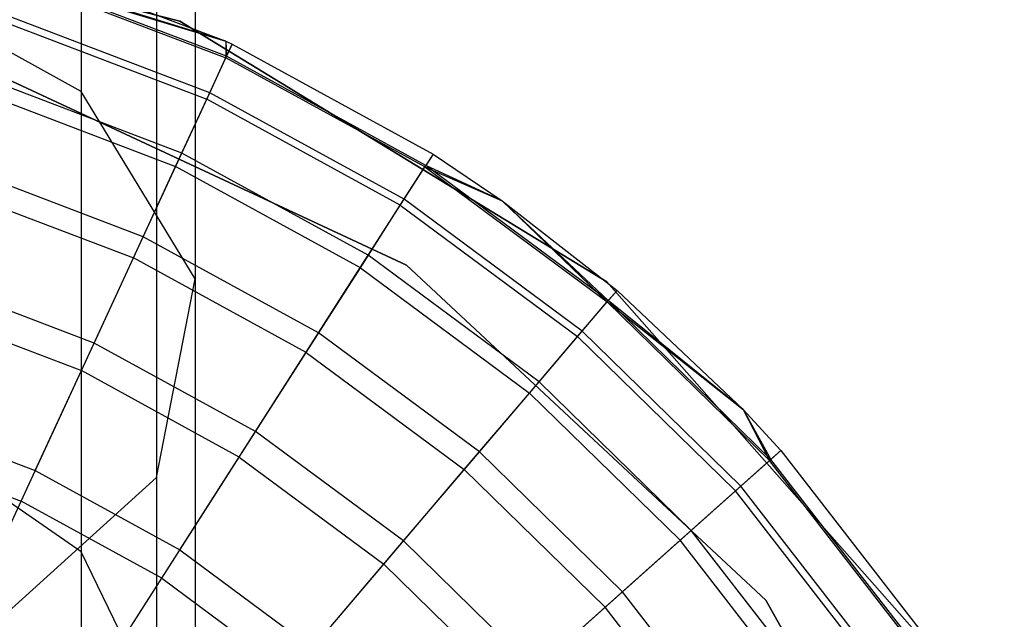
# Model space of a CAD drawing. Extents: x 0.4 to 40.3, y 0.4 to 40.3.
# Tile 112 of 243: x 20.506 to 20.795, y 1.152 to 1.328. Entities that reach past the tile are written whole.
import ezdxf

# ---------------------------------------------------------------- set-up
doc = ezdxf.new("R2010")
doc.units = 0
doc.header["$MEASUREMENT"] = 0
doc.layers.get('0').update_dxf_attribs({"color": 13, "linetype": 'CONTINUOUS'})

# ---------------------------------------------------------------- blocks, each defined once
blk = doc.blocks.new('ORTO-XII-B-11464-11465_ST0')
at = {"color": 0}
for p, q in [((20.52405, 1.46844, 1.14411), (20.52405, 1.30675, 1.2457)), ((20.52405, 1.46844, 1.14411), (20.52405, 1.30675, 1.2457)), ((20.55746, 1.43021, 1.06473), (20.55746, 1.25182, 1.17682)), ((20.55746, 1.43021, 1.06473), (20.55746, 1.25182, 1.17682)), ((20.54611, 1.38963, 0.98046), (20.54611, 1.19351, 1.1037)), ((20.54611, 1.38963, 0.98046), (20.54611, 1.19351, 1.1037)), ((20.55303, 1.32742, 10.00295), (20.41085, 1.36356, 10.00295)), ((20.41085, 1.36356, 3.31004), (20.55303, 1.32742, 3.31004)), ((20.55303, 1.32742, 10.00295), (20.41085, 1.36356, 10.00295)), ((20.41085, 1.36356, 3.31004), (20.55303, 1.32742, 3.31004)), ((20.52405, 1.30675, 1.2457), (20.45353, 1.34571, 1.29455)), ((20.52405, 1.30675, 1.2457), (20.45353, 1.34571, 1.29455)), ((20.50558, 1.34459, 10.31787), (20.56649, 1.32151, 10.31787)), ((20.50558, 1.34459, 11.89679), (20.56649, 1.32151, 11.89679)), ((20.50558, 1.34459, 10.31787), (20.56649, 1.32151, 10.31787)), ((20.50558, 1.34459, 11.89679), (20.56649, 1.32151, 11.89679)), ((20.50427, 1.3403, 11.94807), (20.56649, 1.32151, 11.89679)), ((20.50427, 1.3403, 11.94807), (20.56649, 1.32151, 11.89679)), ((20.50427, 1.3403, 11.94807), (20.56646, 1.31659, 11.94807)), ((20.50427, 1.3403, 11.94807), (20.56646, 1.31659, 11.94807)), ((20.56649, 1.32151, 10.31787), (20.50443, 1.34082, 10.23861)), ((20.56649, 1.32151, 10.31787), (20.50443, 1.34082, 10.23861)), ((20.56668, 1.31709, 10.23861), (20.50443, 1.34082, 10.23861)), ((20.56668, 1.31709, 10.23861), (20.50443, 1.34082, 10.23861)), ((20.56175, 1.30639, 10.16013), (20.50099, 1.32956, 10.16013)), ((20.56175, 1.30639, 10.16013), (20.50099, 1.32956, 10.16013)), ((20.50038, 1.32756, 11.99778), (20.56087, 1.3045, 11.99778)), ((20.50038, 1.32756, 11.99778), (20.56087, 1.3045, 11.99778)), ((20.67823, 1.25098, 10.00295), (20.55303, 1.32742, 10.00295)), ((20.55303, 1.32742, 3.31004), (20.67823, 1.25098, 3.31004)), ((20.55303, 1.32742, 10.00295), (20.55303, 1.32742, 3.31004)), ((20.67823, 1.25098, 10.00295), (20.55303, 1.32742, 10.00295)), ((20.55303, 1.32742, 3.31004), (20.67823, 1.25098, 3.31004)), ((20.55303, 1.32742, 10.00295), (20.55303, 1.32742, 3.31004)), ((20.56649, 1.32151, 11.89679), (20.56646, 1.31659, 11.94807)), ((20.56649, 1.32151, 11.89679), (20.56646, 1.31659, 11.94807)), ((20.56646, 1.31659, 11.94807), (20.56834, 1.32066, 11.89679)), ((20.56646, 1.31659, 11.94807), (20.56834, 1.32066, 11.89679)), ((20.56649, 1.32151, 10.31787), (20.56668, 1.31709, 10.23861)), ((20.56649, 1.32151, 10.31787), (20.56834, 1.32066, 10.31787)), ((20.56649, 1.32151, 10.31787), (20.56668, 1.31709, 10.23861)), ((20.56649, 1.32151, 11.89679), (20.56649, 1.32151, 10.31787)), ((20.56649, 1.32151, 11.89679), (20.56649, 1.32151, 10.31787)), ((20.56649, 1.32151, 11.89679), (20.56834, 1.32066, 11.89679)), ((20.56649, 1.32151, 10.31787), (20.56834, 1.32066, 10.31787)), ((20.56649, 1.32151, 11.89679), (20.56834, 1.32066, 11.89679)), ((20.56834, 1.32066, 10.31787), (20.56668, 1.31709, 10.23861)), ((20.56834, 1.32066, 10.31787), (20.56668, 1.31709, 10.23861)), ((20.56834, 1.32066, 10.31787), (20.62726, 1.28841, 10.31787)), ((20.56834, 1.32066, 11.89679), (20.56834, 1.32066, 10.31787)), ((20.56834, 1.32066, 11.89679), (20.56834, 1.32066, 10.31787)), ((20.56834, 1.32066, 11.89679), (20.62726, 1.28841, 11.89679)), ((20.56834, 1.32066, 10.31787), (20.62726, 1.28841, 10.31787)), ((20.56834, 1.32066, 11.89679), (20.62726, 1.28841, 11.89679)), ((20.56175, 1.30639, 10.16013), (20.56668, 1.31709, 10.23861)), ((20.56175, 1.30639, 10.16013), (20.56668, 1.31709, 10.23861)), ((20.62513, 1.28509, 10.23861), (20.56668, 1.31709, 10.23861)), ((20.62513, 1.28509, 10.23861), (20.56668, 1.31709, 10.23861)), ((20.48884, 1.3167, 10.00295), (20.61948, 1.25584, 10.00295)), ((20.61948, 1.25584, 3.31004), (20.48884, 1.3167, 3.31004)), ((20.61948, 1.25584, 3.31004), (20.48884, 1.3167, 3.31004)), ((20.48884, 1.3167, 10.00295), (20.61948, 1.25584, 10.00295)), ((20.56087, 1.3045, 11.99778), (20.56646, 1.31659, 11.94807)), ((20.56087, 1.3045, 11.99778), (20.56646, 1.31659, 11.94807)), ((20.62484, 1.28463, 11.94807), (20.56646, 1.31659, 11.94807)), ((20.62484, 1.28463, 11.94807), (20.56646, 1.31659, 11.94807)), ((20.55357, 1.28868, 10.08321), (20.4953, 1.3109, 10.08321)), ((20.55357, 1.28868, 10.08321), (20.4953, 1.3109, 10.08321)), ((20.49404, 1.30675, 12.04443), (20.55176, 1.28475, 12.04443)), ((20.49404, 1.30675, 12.04443), (20.55176, 1.28475, 12.04443)), ((20.55746, 1.25182, 1.17682), (20.52405, 1.30675, 1.2457)), ((20.52405, 1.30675, 1.2457), (20.52405, 1.17173, 1.38072)), ((20.55746, 1.25182, 1.17682), (20.52405, 1.30675, 1.2457)), ((20.52405, 1.30675, 1.2457), (20.52405, 1.17173, 1.38072)), ((20.55357, 1.28868, 10.08321), (20.56175, 1.30639, 10.16013)), ((20.55357, 1.28868, 10.08321), (20.56175, 1.30639, 10.16013)), ((20.61878, 1.27517, 10.16013), (20.56175, 1.30639, 10.16013)), ((20.61878, 1.27517, 10.16013), (20.56175, 1.30639, 10.16013)), ((20.55176, 1.28475, 12.04443), (20.56087, 1.3045, 11.99778)), ((20.55176, 1.28475, 12.04443), (20.56087, 1.3045, 11.99778)), ((20.61766, 1.27341, 11.99778), (20.56087, 1.3045, 11.99778)), ((20.61766, 1.27341, 11.99778), (20.56087, 1.3045, 11.99778)), ((20.54224, 1.26414, 10.0086), (20.55357, 1.28868, 10.08321)), ((20.54224, 1.26414, 10.0086), (20.55357, 1.28868, 10.08321)), ((20.60827, 1.25874, 10.08321), (20.55357, 1.28868, 10.08321)), ((20.60827, 1.25874, 10.08321), (20.55357, 1.28868, 10.08321)), ((20.62726, 1.28841, 11.89679), (20.62484, 1.28463, 11.94807)), ((20.62726, 1.28841, 11.89679), (20.62484, 1.28463, 11.94807)), ((20.62726, 1.28841, 10.31787), (20.62513, 1.28509, 10.23861)), ((20.62726, 1.28841, 10.31787), (20.62513, 1.28509, 10.23861)), ((20.62726, 1.28841, 10.31787), (20.64751, 1.27473, 10.31787)), ((20.62726, 1.28841, 11.89679), (20.62726, 1.28841, 10.31787)), ((20.62726, 1.28841, 11.89679), (20.62726, 1.28841, 10.31787)), ((20.62726, 1.28841, 11.89679), (20.64751, 1.27473, 11.89679)), ((20.62726, 1.28841, 10.31787), (20.64751, 1.27473, 10.31787)), ((20.62726, 1.28841, 11.89679), (20.64751, 1.27473, 11.89679)), ((20.54224, 1.26414, 10.0086), (20.48742, 1.28504, 10.0086)), ((20.54224, 1.26414, 10.0086), (20.48742, 1.28504, 10.0086)), ((20.53938, 1.25794, 12.08659), (20.55176, 1.28475, 12.04443)), ((20.53938, 1.25794, 12.08659), (20.55176, 1.28475, 12.04443)), ((20.60594, 1.25509, 12.04443), (20.55176, 1.28475, 12.04443)), ((20.60594, 1.25509, 12.04443), (20.55176, 1.28475, 12.04443)), ((20.61766, 1.27341, 11.99778), (20.62484, 1.28463, 11.94807)), ((20.61766, 1.27341, 11.99778), (20.62484, 1.28463, 11.94807)), ((20.61878, 1.27517, 10.16013), (20.62513, 1.28509, 10.23861)), ((20.61878, 1.27517, 10.16013), (20.62513, 1.28509, 10.23861)), ((20.62484, 1.28463, 11.94807), (20.64751, 1.27473, 11.89679)), ((20.62484, 1.28463, 11.94807), (20.64751, 1.27473, 11.89679)), ((20.62484, 1.28463, 11.94807), (20.67832, 1.24503, 11.94807)), ((20.62484, 1.28463, 11.94807), (20.67832, 1.24503, 11.94807)), ((20.64751, 1.27473, 10.31787), (20.62513, 1.28509, 10.23861)), ((20.64751, 1.27473, 10.31787), (20.62513, 1.28509, 10.23861)), ((20.67868, 1.24544, 10.23861), (20.62513, 1.28509, 10.23861)), ((20.67868, 1.24544, 10.23861), (20.62513, 1.28509, 10.23861)), ((20.48543, 1.27851, 12.08659), (20.53938, 1.25794, 12.08659)), ((20.48543, 1.27851, 12.08659), (20.53938, 1.25794, 12.08659)), ((20.60827, 1.25874, 10.08321), (20.61878, 1.27517, 10.16013)), ((20.60827, 1.25874, 10.08321), (20.61878, 1.27517, 10.16013)), ((20.67104, 1.23647, 10.16013), (20.61878, 1.27517, 10.16013)), ((20.67104, 1.23647, 10.16013), (20.61878, 1.27517, 10.16013)), ((20.64751, 1.27473, 10.31787), (20.67868, 1.24544, 10.23861)), ((20.64751, 1.27473, 10.31787), (20.68123, 1.24844, 10.31787)), ((20.64751, 1.27473, 10.31787), (20.67868, 1.24544, 10.23861)), ((20.64751, 1.27473, 11.89679), (20.64751, 1.27473, 10.31787)), ((20.64751, 1.27473, 11.89679), (20.64751, 1.27473, 10.31787)), ((20.64751, 1.27473, 11.89679), (20.68123, 1.24844, 11.89679)), ((20.64751, 1.27473, 10.31787), (20.68123, 1.24844, 10.31787)), ((20.64751, 1.27473, 11.89679), (20.68123, 1.24844, 11.89679)), ((20.64751, 1.27473, 11.89679), (20.67832, 1.24503, 11.94807)), ((20.64751, 1.27473, 11.89679), (20.67832, 1.24503, 11.94807)), ((20.60594, 1.25509, 12.04443), (20.61766, 1.27341, 11.99778)), ((20.60594, 1.25509, 12.04443), (20.61766, 1.27341, 11.99778)), ((20.61766, 1.27341, 11.99778), (20.66968, 1.23489, 11.99778)), ((20.61766, 1.27341, 11.99778), (20.66968, 1.23489, 11.99778)), ((20.52786, 1.23299, 9.93704), (20.54224, 1.26414, 10.0086)), ((20.52786, 1.23299, 9.93704), (20.54224, 1.26414, 10.0086)), ((20.5937, 1.23597, 10.0086), (20.54224, 1.26414, 10.0086)), ((20.5937, 1.23597, 10.0086), (20.54224, 1.26414, 10.0086)), ((20.52412, 1.2249, 12.12299), (20.53938, 1.25794, 12.08659)), ((20.52412, 1.2249, 12.12299), (20.53938, 1.25794, 12.08659)), ((20.59003, 1.23022, 12.08659), (20.53938, 1.25794, 12.08659)), ((20.59003, 1.23022, 12.08659), (20.53938, 1.25794, 12.08659)), ((20.5937, 1.23597, 10.0086), (20.60827, 1.25874, 10.08321)), ((20.5937, 1.23597, 10.0086), (20.60827, 1.25874, 10.08321)), ((20.65839, 1.22163, 10.08321), (20.60827, 1.25874, 10.08321)), ((20.65839, 1.22163, 10.08321), (20.60827, 1.25874, 10.08321)), ((20.59003, 1.23022, 12.08659), (20.60594, 1.25509, 12.04443)), ((20.59003, 1.23022, 12.08659), (20.60594, 1.25509, 12.04443)), ((20.60594, 1.25509, 12.04443), (20.65558, 1.21833, 12.04443)), ((20.60594, 1.25509, 12.04443), (20.65558, 1.21833, 12.04443)), ((20.61948, 1.25584, 10.00295), (20.72492, 1.1576, 10.00295)), ((20.72492, 1.1576, 3.31004), (20.61948, 1.25584, 3.31004)), ((20.61948, 1.25584, 3.31004), (20.61948, 1.25584, 10.00295)), ((20.61948, 1.25584, 3.31004), (20.61948, 1.25584, 10.00295)), ((20.72492, 1.1576, 3.31004), (20.61948, 1.25584, 3.31004)), ((20.61948, 1.25584, 10.00295), (20.72492, 1.1576, 10.00295)), ((20.52786, 1.23299, 9.93704), (20.47741, 1.25223, 9.93704)), ((20.52786, 1.23299, 9.93704), (20.47741, 1.25223, 9.93704)), ((20.54611, 1.19351, 1.1037), (20.55746, 1.25182, 1.17682)), ((20.54611, 1.19351, 1.1037), (20.55746, 1.25182, 1.17682)), ((20.55746, 1.25182, 1.17682), (20.55746, 1.10285, 1.3258)), ((20.55746, 1.25182, 1.17682), (20.55746, 1.10285, 1.3258)), ((20.77534, 1.14103, 10.00295), (20.67823, 1.25098, 10.00295)), ((20.67823, 1.25098, 3.31004), (20.77534, 1.14103, 3.31004)), ((20.67823, 1.25098, 10.00295), (20.67823, 1.25098, 3.31004)), ((20.77534, 1.14103, 10.00295), (20.67823, 1.25098, 10.00295)), ((20.67823, 1.25098, 3.31004), (20.77534, 1.14103, 3.31004)), ((20.67823, 1.25098, 10.00295), (20.67823, 1.25098, 3.31004)), ((20.68123, 1.24844, 11.89679), (20.67832, 1.24503, 11.94807)), ((20.68123, 1.24844, 11.89679), (20.67832, 1.24503, 11.94807)), ((20.68123, 1.24844, 10.31787), (20.67868, 1.24544, 10.23861)), ((20.68123, 1.24844, 10.31787), (20.67868, 1.24544, 10.23861)), ((20.68123, 1.24844, 10.31787), (20.71822, 1.21347, 10.31787)), ((20.68123, 1.24844, 11.89679), (20.68123, 1.24844, 10.31787)), ((20.68123, 1.24844, 11.89679), (20.68123, 1.24844, 10.31787)), ((20.68123, 1.24844, 11.89679), (20.71822, 1.21347, 11.89679)), ((20.68123, 1.24844, 10.31787), (20.71822, 1.21347, 10.31787)), ((20.68123, 1.24844, 11.89679), (20.71822, 1.21347, 11.89679)), ((20.66968, 1.23489, 11.99778), (20.67832, 1.24503, 11.94807)), ((20.66968, 1.23489, 11.99778), (20.67832, 1.24503, 11.94807)), ((20.67104, 1.23647, 10.16013), (20.67868, 1.24544, 10.23861)), ((20.67104, 1.23647, 10.16013), (20.67868, 1.24544, 10.23861)), ((20.67832, 1.24503, 11.94807), (20.71822, 1.21347, 11.89679)), ((20.67832, 1.24503, 11.94807), (20.71822, 1.21347, 11.89679)), ((20.67832, 1.24503, 11.94807), (20.72592, 1.1985, 11.94807)), ((20.67832, 1.24503, 11.94807), (20.72592, 1.1985, 11.94807)), ((20.71822, 1.21347, 10.31787), (20.67868, 1.24544, 10.23861)), ((20.71822, 1.21347, 10.31787), (20.67868, 1.24544, 10.23861)), ((20.72633, 1.19887, 10.23861), (20.67868, 1.24544, 10.23861)), ((20.72633, 1.19887, 10.23861), (20.67868, 1.24544, 10.23861)), ((20.47482, 1.2437, 12.12299), (20.52412, 1.2249, 12.12299)), ((20.47482, 1.2437, 12.12299), (20.52412, 1.2249, 12.12299)), ((20.65839, 1.22163, 10.08321), (20.67104, 1.23647, 10.16013)), ((20.65839, 1.22163, 10.08321), (20.67104, 1.23647, 10.16013)), ((20.71754, 1.19102, 10.16013), (20.67104, 1.23647, 10.16013)), ((20.71754, 1.19102, 10.16013), (20.67104, 1.23647, 10.16013)), ((20.57522, 1.20707, 9.93704), (20.5937, 1.23597, 10.0086)), ((20.57522, 1.20707, 9.93704), (20.5937, 1.23597, 10.0086)), ((20.64085, 1.20105, 10.0086), (20.5937, 1.23597, 10.0086)), ((20.64085, 1.20105, 10.0086), (20.5937, 1.23597, 10.0086)), ((20.65558, 1.21833, 12.04443), (20.66968, 1.23489, 11.99778)), ((20.65558, 1.21833, 12.04443), (20.66968, 1.23489, 11.99778)), ((20.66968, 1.23489, 11.99778), (20.71598, 1.18963, 11.99778)), ((20.66968, 1.23489, 11.99778), (20.71598, 1.18963, 11.99778)), ((20.51058, 1.19556, 9.86923), (20.52786, 1.23299, 9.93704)), ((20.51058, 1.19556, 9.86923), (20.52786, 1.23299, 9.93704)), ((20.57522, 1.20707, 9.93704), (20.52786, 1.23299, 9.93704)), ((20.57522, 1.20707, 9.93704), (20.52786, 1.23299, 9.93704)), ((20.57041, 1.19956, 12.12299), (20.59003, 1.23022, 12.08659)), ((20.57041, 1.19956, 12.12299), (20.59003, 1.23022, 12.08659)), ((20.59003, 1.23022, 12.08659), (20.63643, 1.19586, 12.08659)), ((20.59003, 1.23022, 12.08659), (20.63643, 1.19586, 12.08659)), ((20.50645, 1.18662, 12.15251), (20.52412, 1.2249, 12.12299)), ((20.50645, 1.18662, 12.15251), (20.52412, 1.2249, 12.12299)), ((20.57041, 1.19956, 12.12299), (20.52412, 1.2249, 12.12299)), ((20.57041, 1.19956, 12.12299), (20.52412, 1.2249, 12.12299)), ((20.52405, 1.17173, 1.38072), (20.45353, 1.22057, 1.41968)), ((20.52405, 1.17173, 1.38072), (20.45353, 1.22057, 1.41968)), ((20.64085, 1.20105, 10.0086), (20.65839, 1.22163, 10.08321)), ((20.64085, 1.20105, 10.0086), (20.65839, 1.22163, 10.08321)), ((20.70298, 1.17804, 10.08321), (20.65839, 1.22163, 10.08321)), ((20.70298, 1.17804, 10.08321), (20.65839, 1.22163, 10.08321)), ((20.63643, 1.19586, 12.08659), (20.65558, 1.21833, 12.04443)), ((20.63643, 1.19586, 12.08659), (20.65558, 1.21833, 12.04443)), ((20.65558, 1.21833, 12.04443), (20.69975, 1.17515, 12.04443)), ((20.65558, 1.21833, 12.04443), (20.69975, 1.17515, 12.04443)), ((20.71822, 1.21347, 10.31787), (20.72633, 1.19887, 10.23861)), ((20.71822, 1.21347, 10.31787), (20.72927, 1.20149, 10.31787)), ((20.71822, 1.21347, 10.31787), (20.72633, 1.19887, 10.23861)), ((20.71822, 1.21347, 11.89679), (20.71822, 1.21347, 10.31787)), ((20.71822, 1.21347, 11.89679), (20.71822, 1.21347, 10.31787)), ((20.71822, 1.21347, 11.89679), (20.72927, 1.20149, 11.89679)), ((20.71822, 1.21347, 10.31787), (20.72927, 1.20149, 10.31787)), ((20.71822, 1.21347, 11.89679), (20.72927, 1.20149, 11.89679)), ((20.71822, 1.21347, 11.89679), (20.72592, 1.1985, 11.94807)), ((20.71822, 1.21347, 11.89679), (20.72592, 1.1985, 11.94807)), ((20.46539, 1.21279, 9.86923), (20.51058, 1.19556, 9.86923)), ((20.46539, 1.21279, 9.86923), (20.51058, 1.19556, 9.86923)), ((20.553, 1.17234, 9.86923), (20.57522, 1.20707, 9.93704)), ((20.553, 1.17234, 9.86923), (20.57522, 1.20707, 9.93704)), ((20.6186, 1.17494, 9.93704), (20.57522, 1.20707, 9.93704)), ((20.6186, 1.17494, 9.93704), (20.57522, 1.20707, 9.93704)), ((20.46252, 1.20337, 12.15251), (20.50645, 1.18662, 12.15251)), ((20.46252, 1.20337, 12.15251), (20.50645, 1.18662, 12.15251)), ((20.54769, 1.16405, 12.15251), (20.57041, 1.19956, 12.12299)), ((20.54769, 1.16405, 12.15251), (20.57041, 1.19956, 12.12299)), ((20.57041, 1.19956, 12.12299), (20.61282, 1.16816, 12.12299)), ((20.57041, 1.19956, 12.12299), (20.61282, 1.16816, 12.12299)), ((20.6186, 1.17494, 9.93704), (20.64085, 1.20105, 10.0086)), ((20.6186, 1.17494, 9.93704), (20.64085, 1.20105, 10.0086)), ((20.68281, 1.16004, 10.0086), (20.64085, 1.20105, 10.0086)), ((20.68281, 1.16004, 10.0086), (20.64085, 1.20105, 10.0086)), ((20.71754, 1.19102, 10.16013), (20.72633, 1.19887, 10.23861)), ((20.71754, 1.19102, 10.16013), (20.72633, 1.19887, 10.23861)), ((20.72592, 1.1985, 11.94807), (20.72927, 1.20149, 11.89679)), ((20.72592, 1.1985, 11.94807), (20.72927, 1.20149, 11.89679)), ((20.72927, 1.20149, 10.31787), (20.72633, 1.19887, 10.23861)), ((20.72927, 1.20149, 10.31787), (20.72633, 1.19887, 10.23861)), ((20.76719, 1.14624, 10.23861), (20.72633, 1.19887, 10.23861)), ((20.76719, 1.14624, 10.23861), (20.72633, 1.19887, 10.23861)), ((20.72927, 1.20149, 10.31787), (20.77046, 1.14843, 10.31787)), ((20.72927, 1.20149, 11.89679), (20.72927, 1.20149, 10.31787)), ((20.72927, 1.20149, 11.89679), (20.72927, 1.20149, 10.31787)), ((20.72927, 1.20149, 11.89679), (20.77046, 1.14843, 11.89679)), ((20.72927, 1.20149, 10.31787), (20.77046, 1.14843, 10.31787)), ((20.72927, 1.20149, 11.89679), (20.77046, 1.14843, 11.89679)), ((20.61282, 1.16816, 12.12299), (20.63643, 1.19586, 12.08659)), ((20.61282, 1.16816, 12.12299), (20.63643, 1.19586, 12.08659)), ((20.63643, 1.19586, 12.08659), (20.67772, 1.1555, 12.08659)), ((20.63643, 1.19586, 12.08659), (20.67772, 1.1555, 12.08659)), ((20.71598, 1.18963, 11.99778), (20.72592, 1.1985, 11.94807)), ((20.71598, 1.18963, 11.99778), (20.72592, 1.1985, 11.94807)), ((20.76673, 1.14593, 11.94807), (20.72592, 1.1985, 11.94807)), ((20.76673, 1.14593, 11.94807), (20.72592, 1.1985, 11.94807)), ((20.49258, 1.14516, 1.04307), (20.54611, 1.19351, 1.1037)), ((20.49258, 1.14516, 1.04307), (20.54611, 1.19351, 1.1037)), ((20.51058, 1.19556, 9.86923), (20.553, 1.17234, 9.86923)), ((20.51058, 1.19556, 9.86923), (20.553, 1.17234, 9.86923)), ((20.54611, 1.19351, 1.1037), (20.54611, 1.02972, 1.26748)), ((20.54611, 1.19351, 1.1037), (20.54611, 1.02972, 1.26748)), ((20.70298, 1.17804, 10.08321), (20.71754, 1.19102, 10.16013)), ((20.70298, 1.17804, 10.08321), (20.71754, 1.19102, 10.16013)), ((20.75741, 1.13966, 10.16013), (20.71754, 1.19102, 10.16013)), ((20.75741, 1.13966, 10.16013), (20.71754, 1.19102, 10.16013)), ((20.69975, 1.17515, 12.04443), (20.71598, 1.18963, 11.99778)), ((20.69975, 1.17515, 12.04443), (20.71598, 1.18963, 11.99778)), ((20.75568, 1.1385, 11.99778), (20.71598, 1.18963, 11.99778)), ((20.75568, 1.1385, 11.99778), (20.71598, 1.18963, 11.99778)), ((20.4869, 1.14427, 12.17426), (20.50645, 1.18662, 12.15251)), ((20.4869, 1.14427, 12.17426), (20.50645, 1.18662, 12.15251)), ((20.54769, 1.16405, 12.15251), (20.50645, 1.18662, 12.15251)), ((20.54769, 1.16405, 12.15251), (20.50645, 1.18662, 12.15251)), ((20.68281, 1.16004, 10.0086), (20.70298, 1.17804, 10.08321)), ((20.68281, 1.16004, 10.0086), (20.70298, 1.17804, 10.08321)), ((20.74122, 1.12878, 10.08321), (20.70298, 1.17804, 10.08321)), ((20.74122, 1.12878, 10.08321), (20.70298, 1.17804, 10.08321)), ((20.59186, 1.14356, 9.86923), (20.6186, 1.17494, 9.93704)), ((20.59186, 1.14356, 9.86923), (20.6186, 1.17494, 9.93704)), ((20.65721, 1.1372, 9.93704), (20.6186, 1.17494, 9.93704)), ((20.65721, 1.1372, 9.93704), (20.6186, 1.17494, 9.93704)), ((20.67772, 1.1555, 12.08659), (20.69975, 1.17515, 12.04443)), ((20.67772, 1.1555, 12.08659), (20.69975, 1.17515, 12.04443)), ((20.73763, 1.12636, 12.04443), (20.69975, 1.17515, 12.04443)), ((20.73763, 1.12636, 12.04443), (20.69975, 1.17515, 12.04443)), ((20.55746, 1.10285, 1.3258), (20.52405, 1.17173, 1.38072)), ((20.52405, 1.17173, 1.38072), (20.52405, 1.07013, 1.54241)), ((20.55746, 1.10285, 1.3258), (20.52405, 1.17173, 1.38072)), ((20.52405, 1.17173, 1.38072), (20.52405, 1.07013, 1.54241)), ((20.553, 1.17234, 9.86923), (20.59186, 1.14356, 9.86923)), ((20.553, 1.17234, 9.86923), (20.59186, 1.14356, 9.86923)), ((20.58548, 1.13607, 12.15251), (20.61282, 1.16816, 12.12299)), ((20.58548, 1.13607, 12.15251), (20.61282, 1.16816, 12.12299)), ((20.61282, 1.16816, 12.12299), (20.65056, 1.13127, 12.12299)), ((20.61282, 1.16816, 12.12299), (20.65056, 1.13127, 12.12299)), ((20.52255, 1.12475, 12.17426), (20.54769, 1.16405, 12.15251)), ((20.52255, 1.12475, 12.17426), (20.54769, 1.16405, 12.15251)), ((20.54769, 1.16405, 12.15251), (20.58548, 1.13607, 12.15251)), ((20.54769, 1.16405, 12.15251), (20.58548, 1.13607, 12.15251)), ((20.65721, 1.1372, 9.93704), (20.68281, 1.16004, 10.0086)), ((20.65721, 1.1372, 9.93704), (20.68281, 1.16004, 10.0086)), ((20.71879, 1.1137, 10.0086), (20.68281, 1.16004, 10.0086)), ((20.71879, 1.1137, 10.0086), (20.68281, 1.16004, 10.0086)), ((20.65056, 1.13127, 12.12299), (20.67772, 1.1555, 12.08659)), ((20.65056, 1.13127, 12.12299), (20.67772, 1.1555, 12.08659)), ((20.71313, 1.10989, 12.08659), (20.67772, 1.1555, 12.08659)), ((20.71313, 1.10989, 12.08659), (20.67772, 1.1555, 12.08659)), ((20.72492, 1.1576, 10.00295), (20.79484, 1.03158, 10.00295)), ((20.79484, 1.03158, 3.31004), (20.72492, 1.1576, 3.31004)), ((20.72492, 1.1576, 3.31004), (20.72492, 1.1576, 10.00295)), ((20.72492, 1.1576, 3.31004), (20.72492, 1.1576, 10.00295)), ((20.79484, 1.03158, 3.31004), (20.72492, 1.1576, 3.31004)), ((20.72492, 1.1576, 10.00295), (20.79484, 1.03158, 10.00295))]:
    blk.add_line(p, q, dxfattribs=at)

msp = doc.modelspace()

# ---------------------------------------------------------------- block references
at = {"color": 0}
msp.add_blockref('ORTO-XII-B-11464-11465_ST0', (0, 0), dxfattribs=at)

doc.saveas('drawing.dxf')
